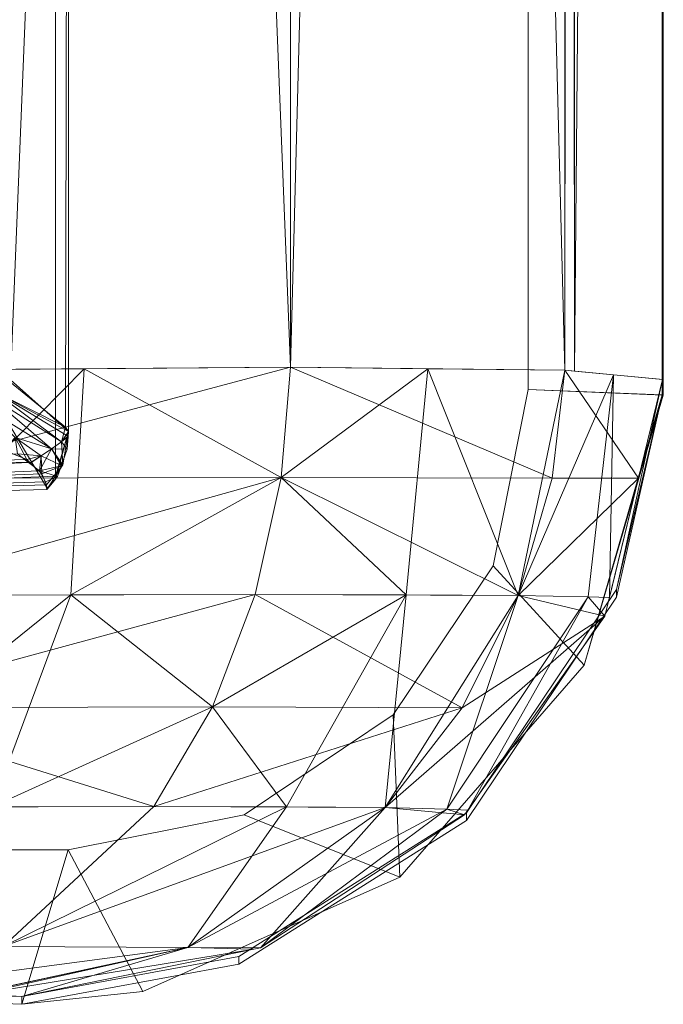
# Model space of a CAD drawing. Header units: millimetres. Extents: x -125 to 135, y -1868 to 49.
# Tile 43 of 53: x 123.12 to 125.5, y 6.28 to 9.92. Entities that reach past the tile are written whole.
import ezdxf

# ---------------------------------------------------------------- set-up
doc = ezdxf.new("R2010")
doc.units = ezdxf.units.MM
doc.layers.add('1', color=7, linetype='CONTINUOUS', true_color=0xffffff)

msp = doc.modelspace()

# ---------------------------------------------------------------- linework, layer by layer
at = {"layer": '1', "color": 252, "linetype": 'Continuous', "lineweight": 13}
for points in [[(125, 8.55, 449), (125, 47.15, 449), (125.5, 47.1699, 449), (125.4954, 8.5302, 449)], [(125.5, 8.5301, 39), (125.4954, 47.1698, 39), (125, 47.15, 39), (125, 8.55, 39)], [(125, 47.15, 39), (125, 47.15, 449), (125, 8.55, 449), (125, 8.55, 39)], [(125.5, 47.1131, 451.3), (125.5, 8.5869, 451.3007), (125.5, 8.5301, 449), (125.5, 47.1699, 449)], [(125.5, 47.1699, 39), (125.5, 8.53, 39), (125.5, 8.5869, 36.7), (125.5, 47.1131, 36.7)], [(125.5, 47.1131, 451.3), (125.1722, 47.0821, 452.9192), (125.1722, 8.6179, 452.9192), (125.5, 8.5869, 451.3)], [(125.5, 47.1131, 36.7), (125.5, 8.5869, 36.6985), (125.1722, 8.6179, 35.0808)], [(125.1722, 8.6179, 35.0808), (125.1722, 47.0821, 35.0808), (125.5, 47.1131, 36.7)], [(122.598, 8.6213, 455.636), (124.1223, 47.067, 454.6223), (122.598, 47.0787, 455.636)], [(122.598, 47.0787, 32.364), (124.1223, 8.633, 33.3777), (122.598, 8.6213, 32.364)], [(122.598, 47.0787, 32.364), (124.1223, 47.067, 33.3777), (124.1223, 8.633, 33.3777)], [(125.136, 47.0787, 453.098), (124.1223, 8.633, 454.6223), (125.136, 8.6213, 453.098)], [(125.136, 47.0787, 453.098), (124.1223, 47.067, 454.6223), (124.1223, 8.633, 454.6223)], [(125.136, 8.6213, 34.902), (124.1223, 47.067, 33.3777), (125.136, 47.0787, 34.902)], [(125.136, 8.6213, 453.098), (125.1722, 47.0821, 452.9192), (125.136, 47.0787, 453.098)], [(125.136, 8.6213, 453.098), (125.1722, 8.6179, 452.9192), (125.1722, 47.0821, 452.9192)], [(125.136, 47.0787, 34.902), (125.1722, 47.0821, 35.0808), (125.1722, 8.6179, 35.0808)], [(125.136, 47.0787, 34.902), (125.1722, 8.6179, 35.0808), (125.136, 8.6213, 34.902)], [(122.598, 8.6213, 455.636), (124.1223, 8.633, 454.6223), (124.1223, 47.067, 454.6223)], [(125.136, 8.6213, 34.902), (124.1223, 8.633, 33.3777), (124.1223, 47.067, 33.3777)], [(123.0871, 8.5865, 449.1239), (123.05, 8.6071, 449.1453), (123.05, 13.8871, 449.1453), (123.3017, 13.8858, 449)], [(123.3017, 13.8858, 39), (123.05, 13.8871, 38.8547), (123.05, 8.6071, 38.8547), (123.2906, 8.411, 38.9936)], [(123.3017, 13.8858, 449), (123.3017, 8.3953, 449), (123.0871, 8.5865, 449.1239)], [(123.2906, 8.411, 38.9936), (123.3017, 8.3953, 39), (123.3017, 13.8858, 39)], [(120.1349, 13.3767, 39), (123.253, 13.3767, 39), (123.253, 8.2197, 39), (123.2238, 8.1834, 39)], [(123.2238, 8.1834, 39), (123.2213, 8.181, 39), (120.1349, 8.1049, 39), (120.1349, 13.3767, 39)], [(123.253, 8.2298, 449), (123.253, 13.3767, 449), (120.1349, 13.3767, 449), (120.1349, 8.1049, 449)], [(123.253, 8.2197, 39), (123.253, 13.3767, 39), (123.3017, 13.3767, 39), (123.3017, 8.3953, 39)], [(123.3017, 8.3953, 449), (123.3017, 13.3767, 449), (123.253, 13.3767, 449), (123.253, 8.2298, 449)], [(123.3601, 8.6272, 455.1292), (122.598, 8.6213, 455.636), (122.5326, 7.7891, 455.4637)], [(122.5326, 7.7891, 455.4637), (123.3099, 7.7919, 455.0492), (123.3601, 8.6272, 455.1292)], [(124.1223, 8.633, 33.3777), (124.0872, 8.2259, 33.4128), (122.5816, 8.2225, 32.4106)], [(122.5816, 8.2225, 32.4106), (122.598, 8.6213, 32.364), (124.1223, 8.633, 33.3777)], [(124.0872, 8.2259, 454.5872), (123.3601, 8.6272, 455.1292), (123.3099, 7.7919, 455.0492)], [(124.0872, 8.2259, 454.5872), (124.1223, 8.633, 454.6223), (123.3601, 8.6272, 455.1292)], [(124.1223, 8.633, 454.6223), (124.0872, 8.2259, 454.5872), (125.0894, 8.2225, 453.0815)], [(124.0872, 8.2259, 33.4128), (124.1223, 8.633, 33.3777), (124.6292, 8.6272, 34.1398)], [(124.0872, 8.2259, 33.4128), (124.6292, 8.6272, 34.1398), (124.5492, 7.7919, 34.1901)], [(125.0894, 8.2225, 453.0815), (125.136, 8.6213, 453.098), (124.1223, 8.633, 454.6223)], [(124.9637, 7.7891, 34.9674), (124.5492, 7.7919, 34.1901), (124.6292, 8.6272, 34.1398)], [(124.6292, 8.6272, 34.1398), (125.136, 8.6213, 34.902), (124.9637, 7.7891, 34.9674)], [(124.9637, 7.7891, 34.9674), (125.136, 8.6213, 34.902), (125.3164, 8.6042, 35.7997)], [(125.136, 8.6213, 453.098), (125.0894, 8.2225, 453.0815), (125.4083, 8.2226, 451.306)], [(125.4083, 8.2226, 451.306), (125.497, 8.5869, 451.3015), (125.136, 8.6213, 453.098)], [(123.2906, 8.411, 38.9936), (123.05, 8.6071, 38.8547), (123.0213, 8.5473, 38.8498)], [(123.0213, 8.5473, 449.1502), (123.0871, 8.5865, 449.1239), (123.3017, 8.3953, 449)], [(125.3164, 8.6042, 35.7997), (125.2226, 7.7846, 35.8101), (124.9637, 7.7891, 34.9674)], [(125.3009, 7.7814, 36.6886), (125.2226, 7.7846, 35.8101), (125.3164, 8.6042, 35.7997)], [(125.3164, 8.6042, 35.7997), (125.497, 8.587, 36.6985), (125.3009, 7.7814, 36.6886)], [(125.4954, 8.53, 449), (125.497, 8.587, 451.3015), (125.3265, 7.8116, 451.3111)], [(125.3265, 7.8116, 36.6889), (125.497, 8.5869, 36.6993), (125.4954, 8.5302, 39)], [(125, 8.55, 39), (125, 8.55, 449), (124.8706, 7.8994, 449), (124.8706, 7.8994, 39)], [(125.4954, 8.5302, 449), (125.208, 7.5317, 449), (124.8706, 7.8994, 449), (125, 8.55, 449)], [(125, 8.55, 39), (124.8706, 7.8994, 39), (125.208, 7.5317, 39), (125.5, 8.5301, 39)], [(123.2383, 8.3309, 449.0207), (122.9861, 8.4882, 449.1431), (123.0105, 8.5249, 449.152)], [(123.0105, 8.5249, 38.848), (122.9861, 8.4882, 38.8569), (123.2383, 8.3309, 38.9793)], [(123.0105, 8.5249, 449.152), (123.0213, 8.5473, 449.1502), (123.2756, 8.3576, 449.0112)], [(123.2756, 8.3576, 38.9888), (123.0213, 8.5473, 38.8498), (123.0105, 8.5249, 38.848)], [(123.0105, 8.5249, 449.152), (123.2756, 8.3576, 449.0112), (123.2383, 8.3309, 449.0207)], [(123.2383, 8.3309, 38.9793), (123.2756, 8.3576, 38.9888), (123.0105, 8.5249, 38.848)], [(123.3017, 8.3953, 449), (123.2986, 8.3778, 449), (123.0213, 8.5473, 449.1502)], [(123.2986, 8.3778, 449), (123.2756, 8.3576, 449.0112), (123.0213, 8.5473, 449.1502)], [(123.0213, 8.5473, 38.8498), (123.2756, 8.3576, 38.9888), (123.2906, 8.411, 38.9936)], [(125.4954, 8.5302, 39), (125.3265, 7.7831, 39), (125.3265, 7.8116, 36.6889)], [(125.3265, 7.8116, 451.3111), (125.3265, 7.7831, 449), (125.4954, 8.53, 449)], [(123.1045, 8.3726, 449.062), (122.9861, 8.4882, 449.1431), (123.2383, 8.3309, 449.0207)], [(123.2383, 8.3309, 38.9793), (122.9861, 8.4882, 38.8569), (123.1045, 8.3726, 38.9381)], [(123.3017, 8.3953, 39), (123.2906, 8.411, 38.9936), (123.2756, 8.3576, 38.9888)], [(122.9253, 8.3821, 449.0869), (123.1472, 8.2916, 449.0218), (118.7975, 8.1741, 449.018)], [(123.1472, 8.2916, 449.0218), (123.0611, 8.3267, 449.0471), (123.1045, 8.3726, 449.062)], [(123.2383, 8.3309, 449.0207), (123.2, 8.3054, 449.0229), (123.1045, 8.3726, 449.062)], [(123.1045, 8.3726, 449.062), (123.2, 8.3054, 449.0229), (123.1472, 8.2916, 449.0218)], [(123.2001, 8.3053, 38.9771), (123.1045, 8.3726, 38.9381), (123.1128, 8.3131, 38.9681)], [(123.1045, 8.3726, 38.9381), (123.2001, 8.3053, 38.9771), (123.2383, 8.3309, 38.9793)], [(123.3017, 8.3953, 39), (123.2963, 8.3299, 39), (123.2607, 8.2293, 39), (123.253, 8.2197, 39)], [(123.253, 8.2298, 449), (123.2802, 8.2717, 449), (123.3017, 8.3953, 449)], [(123.2756, 8.3576, 38.9888), (123.3002, 8.3773, 39), (123.3017, 8.3953, 39)], [(123.2756, 8.3576, 449.0112), (123.2986, 8.3778, 449), (123.2802, 8.2717, 449)], [(123.2963, 8.3299, 39), (123.3002, 8.3773, 39), (123.2756, 8.3576, 38.9888)], [(123.1939, 8.2498, 38.9919), (123.2383, 8.3309, 38.9793), (123.2001, 8.3053, 38.9771)], [(123.2743, 8.2679, 39), (123.2383, 8.3309, 38.9793), (123.1939, 8.2498, 38.9919)], [(123.2, 8.3054, 449.0229), (123.2383, 8.3309, 449.0207), (123.2782, 8.2686, 449)], [(123.2383, 8.3309, 449.0207), (123.2756, 8.3576, 449.0112), (123.2802, 8.2717, 449)], [(123.2963, 8.3299, 39), (123.2756, 8.3576, 38.9888), (123.2383, 8.3309, 38.9793)], [(123.2802, 8.2717, 449), (123.2782, 8.2686, 449), (123.2383, 8.3309, 449.0207)], [(123.2383, 8.3309, 38.9793), (123.2743, 8.2679, 39), (123.2963, 8.3299, 39)], [(118.7975, 8.1741, 38.982), (123.1539, 8.281, 38.9801), (123.1128, 8.3131, 38.9681)], [(123.1128, 8.3131, 38.9681), (123.1588, 8.2772, 38.9816), (123.2001, 8.3053, 38.9771)], [(123.2, 8.3054, 449.0229), (123.1599, 8.2794, 449.0181), (123.1472, 8.2916, 449.0218)], [(123.2001, 8.3053, 38.9771), (123.1588, 8.2772, 38.9816), (123.1939, 8.2498, 38.9919)], [(123.2026, 8.2383, 449.0056), (123.1599, 8.2794, 449.0181), (123.2, 8.3054, 449.0229)], [(123.2, 8.3054, 449.0229), (123.2782, 8.2686, 449), (123.2026, 8.2383, 449.0056)], [(123.1472, 8.2916, 449.0218), (123.1576, 8.2816, 449.0187), (118.7975, 8.1741, 449.018)], [(118.8, 8.0719, 449), (118.7975, 8.1741, 449.018), (123.1576, 8.2816, 449.0187)], [(123.1539, 8.281, 38.9801), (118.7975, 8.1741, 38.982), (118.8, 8.0719, 39)], [(123.1576, 8.2816, 449.0187), (123.2026, 8.2383, 449.0056), (118.8, 8.0719, 449)], [(118.8, 8.0719, 39), (123.1939, 8.2498, 38.9919), (123.1539, 8.281, 38.9801)], [(123.1939, 8.2498, 38.9919), (123.2607, 8.2293, 39), (123.2743, 8.2679, 39)], [(123.2199, 8.1982, 449.0005), (123.2026, 8.2383, 449.0056), (123.2782, 8.2686, 449)], [(123.2782, 8.2686, 449), (123.2213, 8.1811, 449), (123.2199, 8.1982, 449.0005)], [(118.8, 8.0719, 39), (123.217, 8.2098, 38.9986), (123.1939, 8.2498, 38.9919)], [(123.2026, 8.2383, 449.0056), (123.2199, 8.1982, 449.0005), (118.8, 8.0719, 449)], [(120.1349, 8.1049, 449), (123.2213, 8.1811, 449), (123.253, 8.2298, 449)], [(124.0872, 8.2259, 33.4128), (123.9919, 7.7928, 33.5081), (122.5326, 7.7891, 32.5363)], [(122.5326, 7.7891, 32.5363), (122.5816, 8.2225, 32.4106), (124.0872, 8.2259, 33.4128)], [(123.1939, 8.2498, 38.9919), (123.217, 8.2098, 38.9986), (123.2607, 8.2293, 39)], [(123.2238, 8.1834, 39), (123.2607, 8.2293, 39), (123.217, 8.2098, 38.9986)], [(123.3099, 7.7919, 455.0492), (123.9919, 7.7928, 454.4919), (124.0872, 8.2259, 454.5872)], [(124.0872, 8.2259, 454.5872), (123.9919, 7.7928, 454.4919), (124.9637, 7.7891, 453.0326)], [(124.5492, 7.7919, 34.1901), (123.9919, 7.7928, 33.5081), (124.0872, 8.2259, 33.4128)], [(124.9637, 7.7891, 453.0326), (125.0894, 8.2225, 453.0815), (124.0872, 8.2259, 454.5872)], [(125.4083, 8.2226, 451.306), (125.0894, 8.2225, 453.0815), (124.9637, 7.7891, 453.0326)], [(124.9637, 7.7891, 453.0326), (125.2842, 7.713, 451.3123), (125.4083, 8.2226, 451.306)], [(118.8, 8.0719, 39), (123.2213, 8.1811, 39), (123.217, 8.2098, 38.9986)], [(123.2199, 8.1982, 449.0005), (123.2213, 8.1811, 449), (118.8, 8.0719, 449)], [(123.217, 8.2098, 38.9986), (123.2213, 8.1811, 39), (123.2238, 8.1834, 39)], [(124.8706, 7.8994, 39), (124.8706, 7.8994, 449), (124.5021, 7.3479, 449), (124.5021, 7.3479, 39)], [(125.208, 7.5317, 449), (124.5256, 6.7482, 449), (124.5021, 7.3479, 449), (124.8706, 7.8994, 449)], [(124.8706, 7.8994, 39), (124.5021, 7.3479, 39), (124.5256, 6.7482, 39), (125.208, 7.5317, 39)], [(123.3099, 7.7919, 455.0492), (122.5326, 7.7891, 455.4637), (122.3346, 7.0056, 454.9723)], [(122.3346, 7.0056, 454.9723), (123.0179, 7.0087, 454.6076), (123.3099, 7.7919, 455.0492)], [(123.9919, 7.7928, 33.5081), (123.834, 7.3786, 33.666), (122.4496, 7.3745, 32.7438)], [(122.4496, 7.3745, 32.7438), (122.5326, 7.7891, 32.5363), (123.9919, 7.7928, 33.5081)], [(123.834, 7.3786, 454.334), (123.3099, 7.7919, 455.0492), (123.0179, 7.0087, 454.6076)], [(123.834, 7.3786, 454.334), (123.9919, 7.7928, 454.4919), (123.3099, 7.7919, 455.0492)], [(123.9919, 7.7928, 454.4919), (123.834, 7.3786, 454.334), (124.7562, 7.3745, 452.9496)], [(123.834, 7.3786, 33.666), (123.9919, 7.7928, 33.5081), (124.5492, 7.7919, 34.1901)], [(123.834, 7.3786, 33.666), (124.5492, 7.7919, 34.1901), (124.1076, 7.0087, 34.4821)], [(124.7562, 7.3745, 452.9496), (124.9637, 7.7891, 453.0326), (123.9919, 7.7928, 454.4919)], [(124.4723, 7.0056, 35.1654), (124.1076, 7.0087, 34.4821), (124.5492, 7.7919, 34.1901)], [(124.5492, 7.7919, 34.1901), (124.9637, 7.7891, 34.9674), (124.4723, 7.0056, 35.1654)], [(124.7002, 7.0005, 35.9064), (124.4723, 7.0056, 35.1654), (124.9637, 7.7891, 34.9674)], [(124.9637, 7.7891, 34.9674), (125.2226, 7.7846, 35.8101), (124.7002, 7.0005, 35.9064)], [(124.7769, 6.996, 36.6789), (124.7002, 7.0005, 35.9064), (125.2226, 7.7846, 35.8101)], [(125.2842, 7.713, 451.3123), (124.9637, 7.7891, 453.0326), (124.7562, 7.3745, 452.9496)], [(125.3265, 7.7831, 449), (125.3265, 7.8116, 451.3111), (124.7724, 6.9862, 451.3212), (124.7724, 6.9576, 449)], [(124.7724, 6.9576, 39), (124.7724, 6.9862, 36.6788), (125.3265, 7.8116, 36.6889), (125.3265, 7.7831, 39)], [(125.2226, 7.7846, 35.8101), (125.2842, 7.713, 36.6877), (124.7769, 6.996, 36.6789)], [(125.2226, 7.7846, 35.8101), (125.3009, 7.7814, 36.6886), (125.2842, 7.713, 36.6877)], [(125.2842, 7.713, 451.3123), (124.7562, 7.3745, 452.9496), (124.4723, 7.0056, 452.8345)], [(124.4723, 7.0056, 452.8345), (124.7646, 6.9787, 451.3213), (125.2842, 7.713, 451.3123)], [(123.6175, 7.0098, 33.8825), (122.3346, 7.0056, 33.0277), (122.4496, 7.3745, 32.7438)], [(122.4496, 7.3745, 32.7438), (123.834, 7.3786, 33.666), (123.6175, 7.0098, 33.8825)], [(123.0179, 7.0087, 454.6076), (123.6175, 7.0098, 454.1175), (123.834, 7.3786, 454.334)], [(124.7562, 7.3745, 452.9496), (123.834, 7.3786, 454.334), (123.6175, 7.0098, 454.1175)], [(124.1076, 7.0087, 34.4821), (123.6175, 7.0098, 33.8825), (123.834, 7.3786, 33.666)], [(123.6175, 7.0098, 454.1175), (124.4723, 7.0056, 452.8345), (124.7562, 7.3745, 452.9496)], [(124.5021, 7.3479, 39), (124.5021, 7.3479, 449), (123.9506, 6.9794, 449), (123.9506, 6.9794, 39)], [(123.9506, 6.9794, 449), (124.5021, 7.3479, 449), (124.5256, 6.7482, 449)], [(124.5256, 6.7482, 39), (124.5021, 7.3479, 39), (123.9506, 6.9794, 39)], [(122.3346, 7.0056, 33.0277), (123.6175, 7.0098, 33.8825), (123.0604, 6.493, 34.4396)], [(123.0604, 6.493, 453.5604), (123.6175, 7.0098, 454.1175), (123.0179, 7.0087, 454.6076)], [(124.4723, 7.0056, 452.8345), (123.6175, 7.0098, 454.1175), (123.0604, 6.493, 453.5604)], [(123.0604, 6.493, 34.4396), (123.6175, 7.0098, 33.8825), (124.1076, 7.0087, 34.4821)], [(123.7426, 6.489, 35.4642), (123.0604, 6.493, 34.4396), (124.1076, 7.0087, 34.4821)], [(123.0604, 6.493, 453.5604), (123.7426, 6.489, 452.5358), (124.4723, 7.0056, 452.8345)], [(124.1076, 7.0087, 34.4821), (124.4723, 7.0056, 35.1654), (123.7426, 6.489, 35.4642)], [(124.4723, 7.0056, 452.8345), (123.7426, 6.489, 452.5358), (124.0111, 6.4873, 451.3274)], [(123.7426, 6.489, 35.4642), (124.4723, 7.0056, 35.1654), (124.7002, 7.0005, 35.9064)], [(124.0111, 6.4873, 36.6726), (123.7426, 6.489, 35.4642), (124.7002, 7.0005, 35.9064)], [(124.7724, 6.9576, 449), (124.7724, 6.9862, 451.3212), (123.9314, 6.4562, 451.3278), (123.9314, 6.4275, 449)], [(123.9314, 6.4275, 39), (123.9314, 6.4562, 36.6722), (124.7724, 6.9862, 36.6788), (124.7724, 6.9576, 39)], [(124.0111, 6.4873, 451.3274), (124.7646, 6.9787, 451.3213), (124.4723, 7.0056, 452.8345)], [(124.7002, 7.0005, 35.9064), (124.7646, 6.9787, 36.6787), (124.0111, 6.4873, 36.6726)], [(124.7002, 7.0005, 35.9064), (124.7769, 6.996, 36.6789), (124.7646, 6.9787, 36.6787)], [(123.9506, 6.9794, 39), (123.9506, 6.9794, 449), (123.3, 6.85, 449), (123.3, 6.85, 39)], [(123.3, 6.85, 449), (123.9506, 6.9794, 449), (124.5256, 6.7482, 449), (123.5762, 6.3266, 449)], [(123.5762, 6.3266, 39), (124.5256, 6.7482, 39), (123.9506, 6.9794, 39), (123.3, 6.85, 39)], [(120.6769, 6.85, 449), (120.6769, 6.85, 39), (123.3, 6.85, 39), (123.3, 6.85, 449)], [(123.1296, 6.2791, 449), (120.8028, 6.3653, 449), (120.6769, 6.85, 449), (123.3, 6.85, 449)], [(123.3, 6.85, 39), (120.6769, 6.85, 39), (120.8028, 6.3653, 39), (123.1296, 6.2791, 39)], [(123.3, 6.85, 449), (123.5762, 6.3266, 449), (123.1296, 6.2791, 449)], [(123.1296, 6.2791, 39), (123.5762, 6.3266, 39), (123.3, 6.85, 39)], [(123.7426, 6.489, 452.5358), (123.0604, 6.493, 453.5604), (122.456, 6.3196, 452.956)], [(122.456, 6.3196, 452.956), (122.9455, 6.3163, 452.2051), (123.7426, 6.489, 452.5358)], [(123.0604, 6.493, 34.4396), (123.7426, 6.489, 35.4642), (122.9421, 6.3167, 35.7659)], [(123.1296, 6.3078, 36.6704), (122.9421, 6.3167, 35.7659), (123.7426, 6.489, 35.4642)], [(123.7426, 6.489, 452.5358), (122.9455, 6.3163, 452.2051), (122.9685, 6.3162, 452.1699)], [(123.9868, 6.4823, 451.3275), (123.7426, 6.489, 452.5358), (122.9685, 6.3162, 452.1699)], [(122.9685, 6.3162, 452.1699), (123.1296, 6.3078, 451.3296), (123.9868, 6.4823, 451.3275)], [(123.7426, 6.489, 35.4642), (123.9868, 6.4823, 36.6725), (123.1296, 6.3078, 36.6704)], [(123.7426, 6.489, 452.5358), (123.9868, 6.4823, 451.3275), (124.0111, 6.4873, 451.3274)], [(124.0111, 6.4873, 36.6726), (123.9868, 6.4823, 36.6725), (123.7426, 6.489, 35.4642)], [(123.1296, 6.2791, 449), (123.9314, 6.4275, 449), (123.9314, 6.4562, 451.3278), (123.1296, 6.3078, 451.3296)], [(123.1296, 6.3078, 36.6704), (123.9314, 6.4562, 36.6722), (123.9314, 6.4275, 39), (123.1296, 6.2791, 39)], [(120.581, 6.3738, 38.414), (122.991, 6.3144, 36.0016), (123.1296, 6.3078, 36.6704), (120.8028, 6.3653, 39)], [(120.8028, 6.3653, 449), (123.1296, 6.3078, 451.3296), (123.1079, 6.3089, 451.443)], [(120.8028, 6.3653, 449), (123.1296, 6.2791, 449), (123.1296, 6.3078, 451.3296)], [(120.8028, 6.3653, 39), (123.1296, 6.3078, 36.6704), (123.1296, 6.2791, 39)]]:
    msp.add_3dface(points, dxfattribs=at)

doc.saveas('drawing.dxf')
